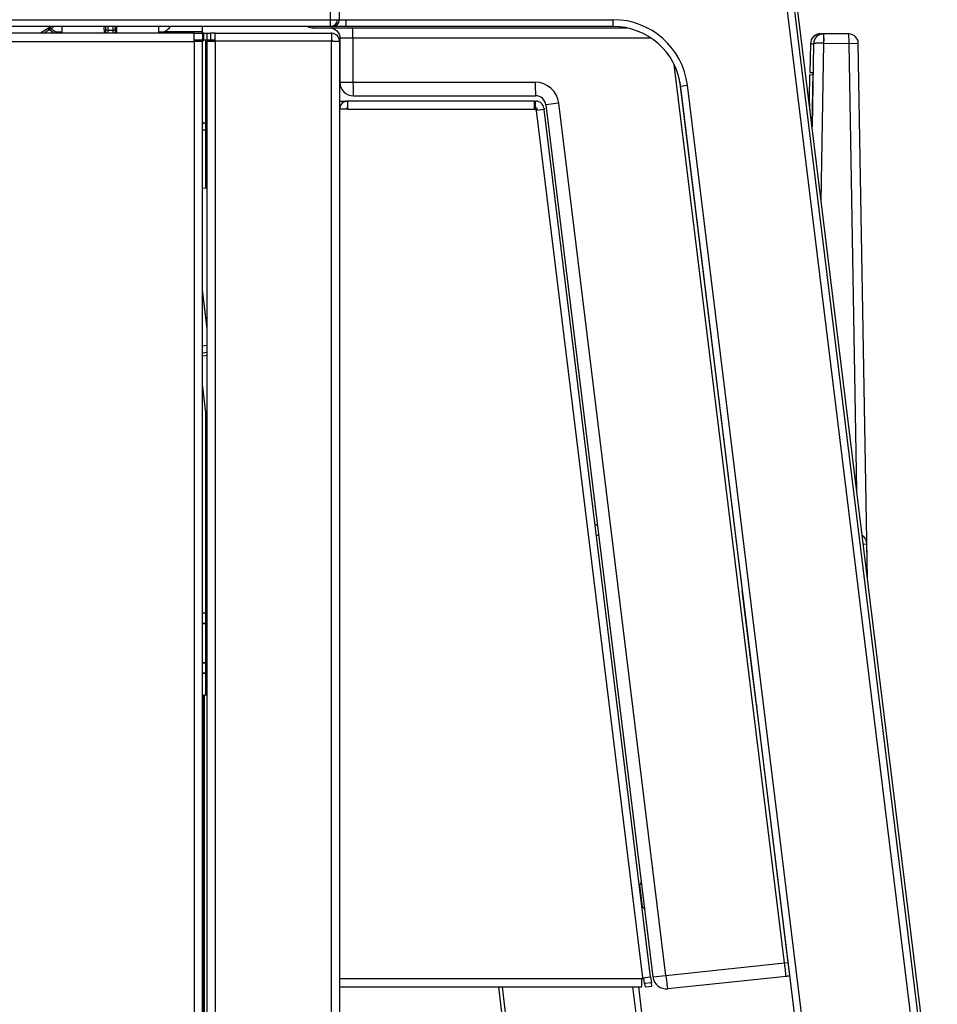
# Model space of a CAD drawing. Header units: millimetres. Extents: x 70 to 350, y 17 to 416.
# Tile 29 of 35: x 318 to 345, y 220 to 249. Entities that reach past the tile are written whole.
import ezdxf

# ---------------------------------------------------------------- set-up
doc = ezdxf.new("R2010")
doc.units = ezdxf.units.MM
for name, color, linetype in [('126.191_AUSLAUF_', 7, 'Continuous'), ('126.198_ABDECKUN', 7, 'Continuous'), ('126.200_DECKEL_S', 7, 'Continuous'), ('126.979_AUSSENBL', 7, 'Continuous'), ('127.191_FRONT_AU', 7, 'Continuous'), ('128.969_TRÄGER_Z', 7, 'Continuous'), ('131.912_TRÄGERBL', 7, 'Continuous'), ('134.025_TRÄGERBL', 7, 'Continuous'), ('137.704_TASSENBL', 7, 'Continuous'), ('141.979_MÜHLENSC', 7, 'Continuous'), ('143.523_FRONTBLE', 7, 'Continuous'), ('143.942_KIPPHEBE', 7, 'Continuous'), ('143.945_KIPPHEBE', 7, 'Continuous'), ('144.277_DECKEL_B', 7, 'Continuous'), ('144.368_DISPLAY_', 7, 'Continuous'), ('Standard', 7, 'Continuous')]:
    doc.layers.add(name, color=color, linetype=linetype)

# ---------------------------------------------------------------- blocks, each defined once
blk = doc.blocks.new('SE3')
at = {"layer": '126.191_AUSLAUF_', "color": 7, "linetype": 'Continuous'}
blk.add_line((333.139, 214.218), (332.41, 220.155), dxfattribs=at)
at = {"layer": '126.198_ABDECKUN', "color": 7, "linetype": 'Continuous'}
for p, q in [((327.719, 246.255), (327.957, 246.255)), ((327.722, 246.055), (327.719, 246.055)), ((327.957, 246.255), (327.957, 246.017)), ((333.454, 246.255), (327.957, 246.255)), ((333.454, 246.255), (333.482, 246.255)), ((333.468, 246.017), (333.468, 246.255)), ((333.482, 246.055), (333.468, 246.055)), ((333.482, 246.255), (333.506, 246.255)), ((333.482, 246.255), (333.482, 246.055)), ((333.506, 246.055), (333.482, 246.055)), ((333.745, 246.044), (333.749, 246.006)), ((327.957, 246.017), (327.719, 246.017)), ((327.957, 246.017), (333.468, 246.017)), ((333.508, 246.017), (333.468, 246.017)), ((333.513, 245.977), (333.508, 246.017)), ((333.749, 246.006), (333.513, 245.977)), ((333.513, 245.977), (336.651, 220.423)), ((333.551, 245.982), (333.546, 246.02)), ((336.887, 220.452), (333.749, 246.006)), ((336.624, 220.393), (327.719, 220.393)), ((336.624, 220.393), (336.654, 220.393)), ((336.624, 220.155), (336.624, 220.393)), ((336.651, 220.423), (336.887, 220.452)), ((336.654, 220.393), (336.651, 220.423)), ((336.71, 220.254), (336.688, 220.428)), ((336.908, 220.279), (336.71, 220.254)), ((336.71, 220.254), (336.722, 220.155)), ((336.887, 220.452), (336.908, 220.279)), ((336.92, 220.179), (336.908, 220.279)), ((327.719, 220.155), (336.624, 220.155)), ((336.722, 220.155), (336.92, 220.179))]:
    blk.add_line(p, q, dxfattribs=at)
for centre, radius, start, end in [((327.957, 246.017), 0.238, 90, 180), ((327.957, 246.017), 0.038, 90, 180), ((333.454, 246.017), 0.238, 86.5934, 90), ((333.506, 246.015), 0.24, 7, 90), ((333.506, 246.015), 0.04, 7, 90)]:
    blk.add_arc(centre, radius, start, end, dxfattribs=at)
at = {"layer": '126.200_DECKEL_S', "color": 7, "linetype": 'Continuous'}
for p, q in [((326.952, 248.414), (336.188, 248.414)), ((327.729, 248.114), (327.729, 246.814)), ((328.115, 248.115), (328.115, 246.812)), ((336.9, 248.115), (328.115, 248.115)), ((340.831, 220.863), (337.58, 247.336)), ((328.115, 246.812), (333.485, 246.812)), ((337.745, 246.818), (340.93, 220.877)), ((328.129, 246.414), (333.499, 246.414)), ((334.18, 246.198), (333.796, 246.151)), ((333.796, 246.151), (336.952, 220.448)), ((337.335, 220.496), (334.18, 246.198)), ((336.649, 222.512), (336.569, 223.164)), ((337.335, 220.496), (340.831, 220.863)), ((340.831, 220.863), (340.93, 220.877)), ((340.93, 220.877), (340.978, 220.48)), ((336.952, 220.448), (337.335, 220.496)), ((340.879, 220.466), (337.391, 220.099)), ((340.978, 220.48), (340.879, 220.466)), ((340.979, 220.479), (340.909, 220.469)), ((340.909, 220.469), (340.979, 220.477)), ((340.979, 220.48), (340.978, 220.48)), ((340.979, 220.479), (340.978, 220.48)), ((340.979, 220.479), (340.979, 220.477))]:
    blk.add_line(p, q, dxfattribs=at)
for centre, radius, start, end in [((326.952, 248.814), 0.4, 243.8352, 270), ((325.974, 248.19), 2.142, 357.9922, 5.9925), ((328.129, 246.814), 0.4, 180, 270), ((336.389, 246.714), 2.906, 178.0601, 185.9246), ((333.485, 246.113), 0.7, 6.9826, 90.0174), ((333.499, 246.114), 0.3, 7, 90), ((336.629, 223.084), 0.1, 127, 137.1529), ((336.508, 223.244), 0.1, 307, 7), ((336.688, 222.604), 0.1, 236.8471, 247), ((336.609, 222.42), 0.1, 7, 67), ((327.105, 218.976), 13.855, 6.1731, 7.8263), ((337.349, 220.497), 0.4, 187, 276), ((340.588, 223.375), 2.923, 275.715, 276.2871)]:
    blk.add_arc(centre, radius, start, end, dxfattribs=at)
for centre, major_axis, ratio, start_param, end_param in [((326.952, 248.814), (0, 0.4), 0.017322, 2.68493, 3.141593), ((328.129, 246.814), (-0.4, 0), 0.004256, 0, 1.53615), ((328.129, 246.814), (0, 0.4), 0.03464, 1.57505, 3.141593), ((337.349, 220.497), (0.042, -0.398), 0.034894, 4.712998, 6.283185)]:
    blk.add_ellipse(centre, major_axis=major_axis, ratio=ratio, start_param=start_param, end_param=end_param, dxfattribs=at)
for points, knots in [([(327.429, 248.414), (327.499, 248.413), (327.581, 248.385), (327.699, 248.269), (327.729, 248.185), (327.729, 248.114)], [0, 0, 0, 0, 0.496272, 0.496272, 1, 1, 1, 1]), ([(328.115, 248.115), (328.064, 248.115), (328.013, 248.115), (327.919, 248.115), (327.877, 248.115), (327.805, 248.114), (327.777, 248.114), (327.739, 248.114), (327.729, 248.114), (327.729, 248.114)], [0, 0, 0, 0, 0.25, 0.25, 0.5, 0.5, 0.75, 0.75, 1, 1, 1, 1])]:
    blk.add_open_spline(points, degree=3, knots=knots, dxfattribs=at)
at = {"layer": '126.979_AUSSENBL', "color": 7, "linetype": 'Continuous'}
for p, q in [((323.439, 248.255), (229.939, 248.255)), ((323.439, 248.015), (323.439, 248.255)), ((323.439, 248.255), (323.679, 248.255)), ((323.679, 248.255), (323.679, 248.055)), ((229.919, 248.015), (323.439, 248.015)), ((323.679, 248.055), (323.439, 248.055)), ((323.679, 248.015), (323.439, 248.015)), ((323.439, 248.015), (323.439, 163.295)), ((323.479, 248.015), (323.479, 248.051)), ((323.679, 248.051), (323.479, 248.051)), ((323.679, 248.051), (323.679, 248.015)), ((323.679, 163.295), (323.679, 248.015))]:
    blk.add_line(p, q, dxfattribs=at)
at = {"layer": '127.191_FRONT_AU', "color": 7, "linetype": 'Continuous'}
for p, q in [((332.507, 220.155), (332.761, 218.084)), ((336.351, 220.155), (336.935, 215.403)), ((337.118, 215.425), (336.537, 220.155))]:
    blk.add_line(p, q, dxfattribs=at)
at = {"layer": '128.969_TRÄGER_Z', "color": 7, "linetype": 'Continuous'}
for p, q in [((345.071, 215.135), (340.513, 252.254)), ((340.712, 252.279), (345.269, 215.16)), ((327.456, 248.655), (327.456, 249.702)), ((327.715, 248.655), (327.715, 249.758)), ((242.439, 248.655), (327.456, 248.655)), ((327.456, 248.655), (327.656, 248.655)), ((327.456, 248.455), (327.456, 248.655)), ((327.656, 248.655), (327.715, 248.655)), ((327.715, 248.655), (327.915, 248.655)), ((327.915, 248.455), (327.915, 248.655)), ((327.915, 248.655), (335.785, 248.655)), ((335.785, 248.455), (335.785, 248.655)), ((327.456, 248.455), (242.439, 248.455)), ((327.515, 248.455), (327.456, 248.455)), ((327.915, 248.455), (327.515, 248.455)), ((335.785, 248.455), (327.915, 248.455)), ((337.77, 246.699), (337.968, 246.723)), ((341.477, 216.508), (337.77, 246.699)), ((337.968, 246.723), (341.675, 216.532))]:
    blk.add_line(p, q, dxfattribs=at)
for radius in [2.2, 2]:
    blk.add_arc((335.785, 246.455), radius, 7, 90, dxfattribs=at)
for centre in [(327.456, 248.655), (327.515, 248.655)]:
    blk.add_ellipse(centre, major_axis=(0, -0.2), ratio=0.999848, start_param=0, end_param=1.570796, dxfattribs=at)
at = {"layer": '131.912_TRÄGERBL', "color": 7, "linetype": 'Continuous'}
for p, q in [((323.819, 243.695), (323.679, 243.677)), ((323.819, 239.55), (323.679, 240.691)), ((323.679, 239.043), (323.819, 239.06)), ((323.819, 238.849), (323.679, 238.832)), ((323.679, 238.751), (323.819, 238.768)), ((323.819, 236.76), (323.679, 237.901))]:
    blk.add_line(p, q, dxfattribs=at)
at = {"layer": '134.025_TRÄGERBL', "color": 7, "linetype": 'Continuous'}
for p, q in [((323.719, 248.255), (323.679, 248.255)), ((323.719, 248.255), (323.819, 248.255)), ((323.719, 248.055), (323.719, 248.255)), ((323.819, 248.255), (323.919, 248.255)), ((323.819, 248.055), (323.819, 248.255)), ((323.919, 248.255), (323.919, 248.055)), ((324.055, 248.255), (323.919, 248.255)), ((324.055, 248.255), (327.469, 248.255)), ((324.055, 248.019), (324.055, 248.255)), ((327.483, 248.255), (327.469, 248.255)), ((327.483, 248.255), (327.483, 248.019)), ((327.497, 248.052), (327.497, 248.255)), ((323.679, 248.055), (323.719, 248.055)), ((323.819, 248.055), (323.719, 248.055)), ((323.919, 248.055), (323.819, 248.055)), ((323.819, 248.019), (324.055, 248.019)), ((323.819, 203.191), (323.819, 248.019)), ((324.055, 248.055), (323.919, 248.055)), ((324.055, 248.019), (324.055, 203.191)), ((327.483, 248.019), (324.055, 248.019)), ((327.483, 248.019), (327.719, 248.019)), ((327.483, 203.191), (327.483, 248.019)), ((327.719, 248.019), (327.719, 203.191)), ((323.679, 228.755), (323.699, 228.755)), ((323.699, 228.755), (323.699, 228.355)), ((323.699, 228.755), (323.735, 228.755)), ((323.735, 228.755), (323.735, 214.855)), ((323.819, 228.755), (323.735, 228.755)), ((323.699, 228.355), (323.679, 228.355)), ((323.699, 228.355), (323.699, 215.255))]:
    blk.add_line(p, q, dxfattribs=at)
for centre, radius, start, end in [((327.469, 248.019), 0.236, 86.5645, 90), ((327.483, 248.019), 0.236, 86.5645, 90), ((327.483, 248.019), 0.236, 0, 86.5645), ((323.637, 248.035), 0.02, 90, 126.8699), ((327.483, 248.019), 0.036, 66.8689, 90), ((327.483, 248.019), 0.036, 0, 66.8689)]:
    blk.add_arc(centre, radius, start, end, dxfattribs=at)
at = {"layer": '137.704_TASSENBL', "color": 7, "linetype": 'Continuous'}
for p, q in [((323.679, 248.305), (323.679, 248.455)), ((322.558, 248.305), (323.679, 248.305)), ((323.679, 248.255), (323.679, 248.305)), ((323.779, 245.634), (323.764, 245.62))]:
    blk.add_line(p, q, dxfattribs=at)
for radius, start, end in [(0.05, 180, 315), (0.25, 258.463, 281.537)]:
    blk.add_arc((323.729, 245.655), radius, start, end, dxfattribs=at)
at = {"layer": '141.979_MÜHLENSC', "color": 7, "linetype": 'Continuous'}
for p, q in [((319.217, 248.455), (318.909, 248.255)), ((319.167, 248.352), (319.017, 248.255)), ((319.313, 248.255), (319.167, 248.352)), ((319.208, 248.395), (319.355, 248.297)), ((319.538, 248.455), (319.541, 248.255)), ((320.776, 248.455), (320.779, 248.255)), ((320.829, 248.382), (320.828, 248.452)), ((320.831, 248.255), (320.829, 248.382)), ((321.108, 248.382), (321.105, 248.255)), ((321.109, 248.452), (321.108, 248.382)), ((321.157, 248.255), (321.161, 248.455)), ((322.395, 248.255), (322.399, 248.455)), ((319.355, 248.297), (319.541, 248.297)), ((320.889, 248.34), (320.891, 248.255)), ((321.048, 248.34), (320.889, 248.34)), ((321.046, 248.255), (321.048, 248.34)), ((322.396, 248.297), (322.541, 248.297))]:
    blk.add_line(p, q, dxfattribs=at)
for centre, radius, start, end in [((319.167, 248.351), 0.0597, 46.4063, 115.6618), ((306.711, 270.207), 25.138, 299.8099, 300.0161), ((376.012, 249.297), 55.131, 180.8759, 180.9947), ((265.925, 249.297), 55.131, 359.0053, 359.1241), ((322.327, 248.771), 0.52, 294.2605, 322.5941), ((321.373, 247.351), 2.228, 154.8867, 156.0616), ((322.566, 248.242), 0.06, 114.2605, 167.5839)]:
    blk.add_arc(centre, radius, start, end, dxfattribs=at)
for centre, major_axis, ratio, start_param, end_param in [((319.167, 248.351), (0.0327, -0.0503), 0.009505, 1.585435, 3.141593), ((319.167, 248.351), (0.0412, 0.0436), 0.011986, 0.106427, 1.558109), ((319.331, 248.242), (0, 0.06), 0.985226, 4.92909, 5.85976)]:
    blk.add_ellipse(centre, major_axis=major_axis, ratio=ratio, start_param=start_param, end_param=end_param, dxfattribs=at)
for points in [[(320.889, 248.34), (320.874, 248.34), (320.858, 248.345), (320.836, 248.36), (320.829, 248.371), (320.829, 248.382)], [(321.048, 248.34), (321.063, 248.34), (321.079, 248.345), (321.101, 248.36), (321.107, 248.371), (321.108, 248.382)]]:
    blk.add_open_spline(points, degree=3, knots=[0, 0, 0, 0, 0.5, 0.5, 1, 1, 1, 1], dxfattribs=at)
at = {"layer": '143.523_FRONTBLE', "color": 7, "linetype": 'Continuous'}
for p, q in [((323.779, 243.69), (323.779, 248.055)), ((323.979, 248.019), (323.979, 248.055)), ((323.779, 228.755), (323.779, 237.086))]:
    blk.add_line(p, q, dxfattribs=at)
at = {"layer": '143.942_KIPPHEBE', "color": 7, "linetype": 'Continuous'}
for p, q in [((341.567, 246.324), (341.58, 247.034)), ((341.58, 247.034), (341.665, 247.037)), ((341.665, 247.037), (341.639, 245.548)), ((341.665, 247.037), (341.666, 247.038)), ((323.679, 231.176), (323.779, 231.185)), ((323.779, 231.164), (323.679, 231.155)), ((323.679, 230.875), (323.779, 230.883)), ((323.679, 230.859), (323.779, 230.868)), ((323.779, 229.701), (323.679, 229.71)), ((323.779, 229.686), (323.679, 229.694)), ((323.679, 229.414), (323.779, 229.406)), ((323.779, 229.385), (323.679, 229.393))]:
    blk.add_line(p, q, dxfattribs=at)
for centre, radius, start, end in [((316.04, 245.073), 25.559, 2.0094, 2.8074), ((316.042, 245.073), 25.556, 2.0659, 2.8076)]:
    blk.add_arc(centre, radius, start, end, dxfattribs=at)
at = {"layer": '143.945_KIPPHEBE', "color": 7, "linetype": 'Continuous'}
for p, q in [((341.898, 248.243), (341.99, 248.242)), ((341.99, 248.242), (341.99, 248.242)), ((342.728, 248.236), (341.99, 248.242)), ((341.596, 247.948), (341.581, 247.096)), ((341.596, 247.948), (341.687, 247.947)), ((341.687, 247.947), (341.644, 245.504)), ((341.914, 243.309), (341.995, 247.962)), ((341.995, 247.962), (341.992, 247.962)), ((341.995, 247.962), (342.733, 247.956)), ((342.733, 247.956), (343.005, 247.961)), ((342.963, 234.764), (342.733, 247.956)), ((343.281, 232.175), (343.005, 247.961)), ((341.581, 247.096), (341.668, 247.099)), ((341.668, 247.099), (341.641, 245.534))]:
    blk.add_line(p, q, dxfattribs=at)
for centre, radius, start, end in [((341.987, 247.942), 0.301, 89.5279, 178.8921), ((342.725, 247.956), 0.28, 1, 89.5)]:
    blk.add_arc(centre, radius, start, end, dxfattribs=at)
for centre, major_axis, ratio, start_param, end_param in [((341.896, 247.943), (0.3, -0.003), 0.999657, 1.570796, 3.132869), ((341.988, 247.962), (-0.002, -0.28), 0.026168, 1.571482, 3.141593), ((341.987, 247.962), (0.002, 0.28), 0.017463, 4.71315, 6.283185), ((342.725, 247.956), (0.002, 0.28), 0.026168, 4.713074, 6.283185)]:
    blk.add_ellipse(centre, major_axis=major_axis, ratio=ratio, start_param=start_param, end_param=end_param, dxfattribs=at)
blk.add_open_spline([(341.992, 247.962), (341.984, 247.962), (341.967, 247.963), (341.942, 247.963), (341.918, 247.963), (341.893, 247.963), (341.868, 247.963), (341.845, 247.962), (341.822, 247.962), (341.8, 247.961), (341.779, 247.96), (341.758, 247.959), (341.738, 247.957), (341.719, 247.956), (341.703, 247.953), (341.69, 247.951), (341.688, 247.949), (341.687, 247.947)], degree=3, knots=[0, 0, 0, 0, 0.052769, 0.106225, 0.160368, 0.215202, 0.270726, 0.326943, 0.383854, 0.44146, 0.499764, 0.560926, 0.630977, 0.709913, 0.797731, 0.894428, 1, 1, 1, 1], dxfattribs=at)
at = {"layer": '144.277_DECKEL_B', "color": 7, "linetype": 'Continuous'}
for p, q in [((335.251, 233.771), (335.317, 233.769)), ((339.364, 233.628), (339.375, 233.627)), ((335.289, 233.47), (335.354, 233.468)), ((339.401, 233.326), (339.412, 233.326)), ((343.154, 233.205), (343.262, 233.207)), ((343.28, 232.181), (343.262, 233.207))]:
    blk.add_line(p, q, dxfattribs=at)
blk.add_arc((342.962, 233.202), 0.3, 1, 57.4416, dxfattribs=at)
at = {"layer": '144.368_DISPLAY_', "color": 7, "linetype": 'Continuous'}
for p, q in [((345.334, 215.45), (340.84, 252.055)), ((339.093, 235.922), (339.083, 235.921)), ((339.292, 234.213), (339.303, 234.215)), ((339.596, 231.829), (339.586, 231.828)), ((339.992, 228.521), (339.586, 231.828)), ((340.148, 227.326), (340.138, 227.325)), ((340.284, 226.134), (340.295, 226.135)), ((340.565, 223.932), (340.555, 223.931)), ((340.701, 222.74), (340.711, 222.741))]:
    blk.add_line(p, q, dxfattribs=at)
blk.add_arc((340.672, 228.604), 0.685, 187, 196.8022, dxfattribs=at)

msp = doc.modelspace()

# ---------------------------------------------------------------- block references
at = {"layer": 'Standard'}
msp.add_blockref('SE3', (0, 0), dxfattribs=at)

doc.saveas('drawing.dxf')
